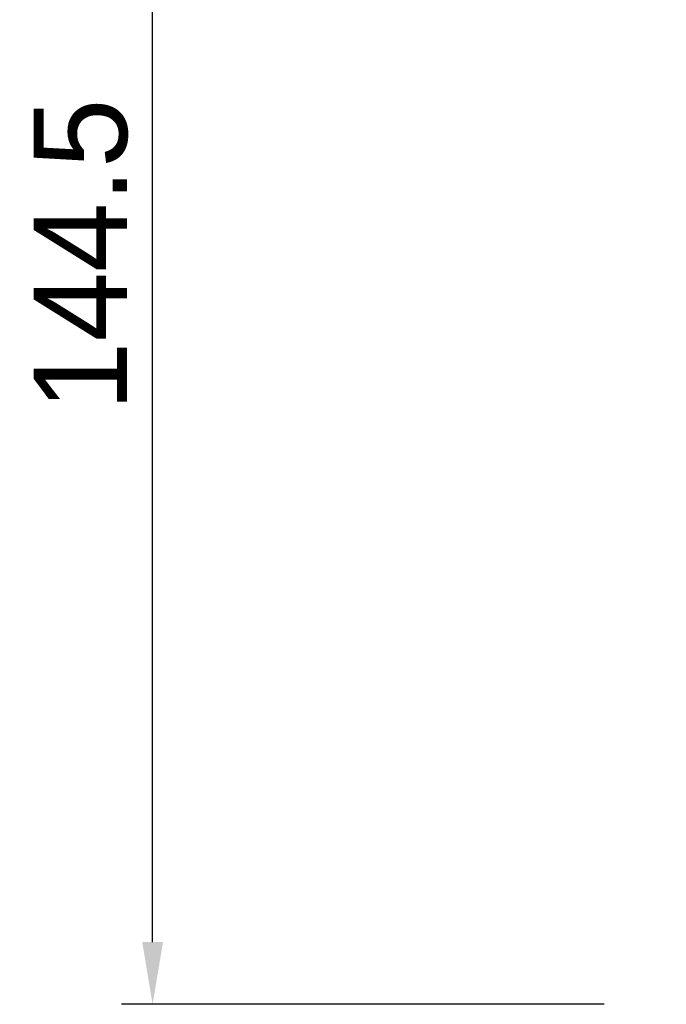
# Model space of a CAD drawing. Header units: millimetres. Extents: x 6394 to 7394, y -4769 to -3769.
# Tile 28 of 43: x 6711 to 6773, y -4150 to -4055. Entities that reach past the tile are written whole.
import ezdxf

# ---------------------------------------------------------------- set-up
doc = ezdxf.new("R2010")
doc.units = ezdxf.units.MM
doc.layers.add('ROXX_NEOmini_Barndoor', color=7, linetype='Continuous', true_color=0x000000)
doc.dimstyles.get("Standard").update_dxf_attribs({"dimscale": 10, "dimtxt": 2.5, "dimasz": 3, "dimexe": 1, "dimexo": 0.5, "dimgap": 0.8, "dimtad": 1, "dimtoh": 1, "dimdec": 1, "dimzin": 1, "dimdsep": 46, "dimtxsty": 'Standard', "dimblk": 'OPEN90', "dimcen": 2.5, "dimadec": 1, "dimazin": 1, "dimtfac": 1, "dimtdec": 4, "dimtix": 1, "dimtofl": 0, "dimtmove": 1, "dimatfit": 3, "dimldrblk": 'OPEN90', "dimfxl": 1, "dimtolj": 1, "dimtzin": 1, "dimarcsym": 0})

# ---------------------------------------------------------------- blocks, each defined once
blk = doc.blocks.new('*D2')
at = {"layer": 'Defpoints', "color": 0}
for p in [(6723.824, -4005.49), (6771.704, -4005.49), (6773.332, -4149.99)]:
    blk.add_point(p, dxfattribs=at)
at = {"layer": 'ROXX_NEOmini_Barndoor', "color": 0, "lineweight": -2}
for p, q in [((6765.703, -4005.49), (6720.824, -4005.49)), ((6723.824, -4143.989), (6723.824, -4011.491)), ((6767.331, -4149.99), (6720.824, -4149.99))]:
    blk.add_line(p, q, dxfattribs=at)
at = {"layer": 'ROXX_NEOmini_Barndoor', "color": 0}
for points in [[(6724.824, -4011.491), (6722.824, -4011.491), (6723.824, -4005.49)], [(6722.824, -4143.989), (6724.824, -4143.989), (6723.824, -4149.99)]]:
    blk.add_solid(points, dxfattribs=at)
at = {"layer": 'ROXX_NEOmini_Barndoor', "color": 0, "insert": (6716.923, -4077.74), "char_height": 9.0015, "attachment_point": 5, "rotation": 90}
blk.add_mtext('\\A1;144.5', dxfattribs=at)

msp = doc.modelspace()

# ---------------------------------------------------------------- dimensions: what is measured, and where the dimension line sits
at = {"layer": 'ROXX_NEOmini_Barndoor', "color": 5, "true_color": 0x0000ff}
dim = msp.add_linear_dim(base=(6723.824, -4005.49), p1=(6773.332, -4149.99), p2=(6771.704, -4005.49), angle=90, dimstyle='Standard', override={"dimscale": 3.0005, "dimtxt": 3, "dimasz": 2, "dimexe": 1, "dimexo": 2, "dimgap": 0.8, "dimtad": 1, "dimtih": 0, "dimtoh": 0, "dimdec": 1, "dimlfac": 1, "dimzin": 1, "dimtxsty": 'Standard', "dimsah": 0, "dimcen": 2.5, "dimadec": 1, "dimazin": 1, "dimtix": 0, "dimtmove": 0, "dimtzin": 1}, dxfattribs=at)
dim.commit()
dim.dimension.update_dxf_attribs({"geometry": '*D2', "text_midpoint": (6716.923, -4077.74)})

doc.saveas('drawing.dxf')
